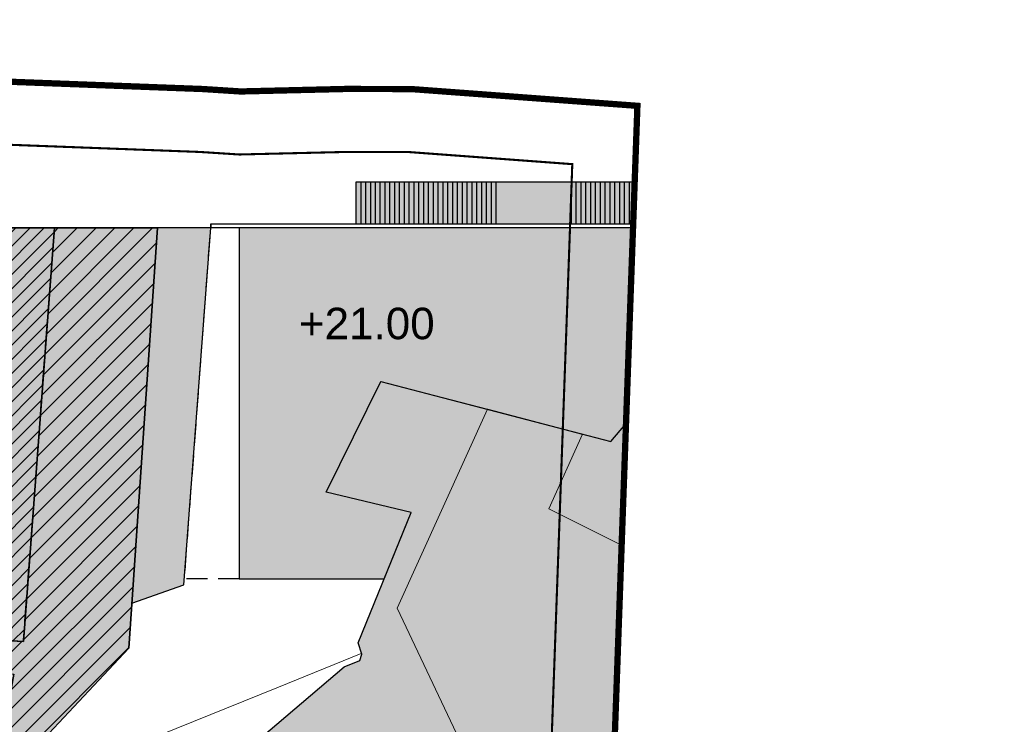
# Model space of a CAD drawing. Header units: millimetres. Extents: x -1402 to -179, y -280 to 6164.
# Tile 147 of 212: x -415 to -368, y 3432 to 3465. Entities that reach past the tile are written whole.
import ezdxf
from ezdxf.xclip import XClip

# ---------------------------------------------------------------- set-up
doc = ezdxf.new("R2010")
doc.units = ezdxf.units.MM
doc.header["$XCLIPFRAME"] = 0
for name, pattern in [('AJN-Limite', [1.25, 0.5, -0.25, 0, -0.25, 0, -0.25]), ('AJN-Projection', [0.375, 0.25, -0.125]), ('DASH', [0.35, 0.25, -0.1])]:
    doc.linetypes.add(name, pattern=pattern)
doc.layers.get('0').update_dxf_attribs({"linetype": 'CONTINUOUS'})
doc.layers.get('DEFPOINTS').update_dxf_attribs({"linetype": 'CONTINUOUS'})
for name, color, linetype, lineweight in [('AJN-2-SBT-C', 2, 'CONTINUOUS', 20), ('AJN-3-BRD-C', 150, 'CONTINUOUS', 30), ('AJN-4-SER-C', 70, 'CONTINUOUS', 30), ('AJN-7-500-A', 10, 'CONTINUOUS', 18), ('GEO-1-LIM-V', 10, 'AJN-Limite', 25)]:
    doc.layers.add(name, color=color, linetype=linetype, lineweight=lineweight)
for name, color, linetype, true_color in [('AJN-2-SBT-H', 7, 'CONTINUOUS', 0x6e6e6e), ('AJN-8-254-H-CLAIR', 7, 'CONTINUOUS', 0xededed), ('AJN-9-BLANC', 7, 'CONTINUOUS', 0xffffff), ('AJN-9-SRF-MARINHORIZON-NOT ACCESSIBLE', 7, 'CONTINUOUS', 0xcd6928)]:
    doc.layers.add(name, color=color, linetype=linetype, true_color=true_color)
for name, color, linetype in [('AJN-2-SBT-P', 251, 'AJN-Projection'), ('AJN-2-SBT-V', 51, 'CONTINUOUS'), ('AJN-3-BRD-V', 151, 'CONTINUOUS'), ('AJN-4-SER-V', 71, 'CONTINUOUS'), ('AJN-8-254-H', 254, 'CONTINUOUS'), ('Make2D$Visible$IntersectionsPlanDécoupe$AJN_3D$AJN_MOUNTAIN$M-Circulation$facade', 3, 'CONTINUOUS')]:
    doc.layers.add(name, color=color, linetype=linetype)
doc.styles.get("Standard").update_dxf_attribs({"font": 'rs.shx', "bigfont": 'hztxt.shx'})

# ---------------------------------------------------------------- blocks, each defined once
blk = doc.blocks.new('929-ESC NORD +21.00')
at = {"layer": 'AJN-9-BLANC'}
h = blk.add_hatch(color=256, dxfattribs=at)
h.dxf.hatch_style = 1
h.paths.add_polyline_path([(5.578021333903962, 16.91991475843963), (23.25141245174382, 16.91980066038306), (23.25141245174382, 16.71991373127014), (26.01969097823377, 16.71991373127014), (26.2496668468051, 16.39783896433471), (35.88666753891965, 23.39719320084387), (33.57236560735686, 26.63934202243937), (23.19095768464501, 19.09944660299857), (22.99985686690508, 18.91980285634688), (5.578021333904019, 18.91991475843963)])
h = blk.add_hatch(color=256, dxfattribs=at)
h.dxf.hatch_style = 1
h.paths.add_polyline_path([(26.84081898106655, 16.71991373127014), (24.26960057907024, 16.71991373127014), (22.49702616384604, 16.71991373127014), (3.991244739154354e-07, 16.71991373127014), (0, 0), (6.904307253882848, -0.0001247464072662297), (8.192536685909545, 3.163941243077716), (4.14910542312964, 4.141249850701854), (6.755209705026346, 9.404582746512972), (17.70086272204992, 6.554290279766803), (26.19811064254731, 16.24921319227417)])
at = {"layer": 'AJN-2-SBT-C', "flags": 128}
blk.add_lwpolyline([(28.81926972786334, 18.16891899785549), (26.19875981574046, 16.24967351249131), (17.70086272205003, 6.554290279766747), (16.36146397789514, 6.903162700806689)], dxfattribs=at)
at = {"layer": 'AJN-3-BRD-C'}
blk.add_lwpolyline([(-1.343528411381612, 16.91991475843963), (23.251349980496, 16.91991475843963), (23.251349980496, 16.71991373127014), (-1.343528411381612, 16.71991373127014)], close=True, dxfattribs=at)
at = {"layer": 'AJN-3-BRD-V', "linetype": 'AJN-Projection', "ltscale": 4, "flags": 128}
for points in [[(23.25134998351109, 16.91991475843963), (27.11224992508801, 16.91870810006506)], [(22.49702616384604, 16.71991373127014), (26.04217499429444, 16.71991373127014)], [(23.251349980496, 16.71991373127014), (26.83928790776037, 16.71879238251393)]]:
    blk.add_lwpolyline(points, dxfattribs=at)
at = {"layer": 'AJN-4-SER-C'}
blk.add_lwpolyline([(20.83769031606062, 18.91982142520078), (21.36567008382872, 18.91982142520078), (21.36567008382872, 16.91981686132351), (20.83769031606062, 16.91981686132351)], close=True, dxfattribs=at)
at = {"layer": 'AJN-4-SER-V'}
for points in [[(33.57236560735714, 26.63934202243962), (23.19095768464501, 19.09944660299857)], [(33.5723656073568, 26.63934202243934), (35.27952648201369, 24.24774845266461)], [(33.0896853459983, 23.83765290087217), (31.93741193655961, 25.45189425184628)], [(31.26376602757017, 24.96263308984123), (32.4162814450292, 23.34856750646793)], [(30.79983221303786, 24.62568337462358), (31.95234763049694, 23.01161779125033)], [(29.87196458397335, 23.95178394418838), (31.02448000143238, 22.3377183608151)], [(30.33589839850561, 24.28873365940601), (31.48841381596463, 22.6746680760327)], [(33.0899193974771, 23.83782288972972), (25.08734108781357, 18.02564365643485)], [(29.4080307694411, 23.61483422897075), (30.56054618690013, 22.00076864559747)], [(33.78804796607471, 21.87310869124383), (32.62583105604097, 23.50076094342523)], [(34.25177019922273, 22.20991897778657), (33.0899126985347, 23.83783227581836)], [(35.8866675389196, 23.39719320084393), (26.24961366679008, 16.39791344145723)], [(28.94409695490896, 23.27788451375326), (30.09661237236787, 21.66381893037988)], [(33.34461378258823, 21.55103400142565), (32.18239687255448, 23.178686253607)], [(28.01622932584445, 22.60398508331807), (29.16874474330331, 20.98991949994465)], [(28.4801631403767, 22.94093479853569), (29.63267855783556, 21.32686921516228)], [(32.45774541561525, 20.90688462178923), (31.2955285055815, 22.53453687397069)], [(32.90117959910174, 21.22895931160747), (31.73896268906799, 22.85661156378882)], [(27.55229551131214, 22.26703536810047), (28.704810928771, 20.65296978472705)], [(32.01431123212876, 20.58480993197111), (30.85209432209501, 22.21246218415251)], [(26.62442788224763, 21.59313593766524), (27.77694329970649, 19.97907035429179)], [(27.08836169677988, 21.93008565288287), (28.24087711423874, 20.31602006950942)], [(31.57087704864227, 20.26273524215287), (30.40866013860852, 21.89038749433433)], [(26.16049406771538, 21.25618622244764), (27.31300948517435, 19.64212063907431)], [(30.6840086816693, 19.61858586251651), (29.52179177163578, 21.24623811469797)], [(31.12744286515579, 19.94066055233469), (29.96522595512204, 21.56831280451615)], [(25.69656025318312, 20.91923650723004), (26.84907567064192, 19.30517092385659)], [(30.24057449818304, 19.29651117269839), (29.07835758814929, 20.92416342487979)], [(24.76869262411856, 20.24533707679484), (25.92120804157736, 18.63127149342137)], [(25.23262643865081, 20.58228679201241), (26.38514185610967, 18.96822120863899)], [(29.35370613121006, 18.65236179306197), (28.19148922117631, 20.28001404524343)], [(29.79714031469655, 18.97443648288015), (28.6349234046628, 20.60208873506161)], [(24.3047588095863, 19.90838736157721), (25.4572742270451, 18.29432177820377)], [(28.91027194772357, 18.33028710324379), (27.74805503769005, 19.95793935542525)], [(26.2496668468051, 16.39783896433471), (23.934825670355, 19.63970923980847)], [(28.02340358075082, 17.68613772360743), (26.86118667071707, 19.31378997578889)], [(28.46683776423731, 18.00821241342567), (27.30462085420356, 19.63586466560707)], [(5.578021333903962, 16.91904253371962), (5.578021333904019, 18.91991475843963)], [(5.578021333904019, 18.91991475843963), (20.83757578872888, 18.91991475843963)], [(5.80802133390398, 16.91904253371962), (5.808021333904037, 18.91991475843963)], [(6.038021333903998, 16.91904253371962), (6.038021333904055, 18.91991475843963)], [(6.268021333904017, 16.91904253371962), (6.268021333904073, 18.91991475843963)], [(6.498021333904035, 16.91904253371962), (6.498021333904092, 18.91991475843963)], [(6.728021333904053, 16.91904253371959), (6.72802133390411, 18.91991475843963)], [(6.958021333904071, 16.91904253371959), (6.958021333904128, 18.91991475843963)], [(7.188021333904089, 16.91904253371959), (7.188021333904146, 18.91991475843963)], [(7.418021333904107, 16.91904253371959), (7.418021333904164, 18.91991475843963)], [(7.648021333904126, 16.91904253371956), (7.648021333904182, 18.91991475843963)], [(7.878021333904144, 16.91904253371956), (7.878021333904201, 18.91991475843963)], [(8.108021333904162, 16.91904253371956), (8.108021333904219, 18.91991475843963)], [(8.33802133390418, 16.91904253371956), (8.338021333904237, 18.91991475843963)], [(8.568021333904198, 16.91904253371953), (8.568021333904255, 18.91991475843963)], [(8.798021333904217, 16.91904253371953), (8.798021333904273, 18.91991475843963)], [(9.028021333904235, 16.91904253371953), (9.028021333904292, 18.91991475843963)], [(9.258021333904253, 16.91904253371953), (9.25802133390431, 18.91991475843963)], [(9.488021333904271, 16.91991475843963), (9.488021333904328, 18.91991475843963)], [(9.71802133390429, 16.91991475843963), (9.718021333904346, 18.91991475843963)], [(9.948021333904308, 16.91991475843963), (9.948021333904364, 18.91991475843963)], [(10.17802133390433, 16.91991475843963), (10.17802133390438, 18.91991475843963)], [(10.40802133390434, 16.91904253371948), (10.4080213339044, 18.91991475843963)], [(10.63802133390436, 16.91904253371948), (10.63802133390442, 18.91991475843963)], [(10.86802133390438, 16.91904253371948), (10.86802133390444, 18.91991475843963)], [(11.0980213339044, 16.91904253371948), (11.09802133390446, 18.91991475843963)], [(11.32802133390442, 16.91991475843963), (11.32802133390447, 18.91991475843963)], [(11.55802133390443, 16.91991475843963), (11.55802133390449, 18.91991475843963)], [(11.78802133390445, 16.91991475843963), (11.78802133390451, 18.91991475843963)], [(12.01802133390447, 16.91991475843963), (12.01802133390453, 18.91991475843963)], [(12.24802133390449, 16.91904253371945), (12.24802133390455, 18.91991475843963)], [(15.82702616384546, 16.91904253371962), (15.82702616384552, 18.91991475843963)], [(16.05702616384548, 16.91904253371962), (16.05702616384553, 18.91991475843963)], [(16.2870261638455, 16.91904253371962), (16.28702616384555, 18.91991475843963)], [(16.51702616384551, 16.91904253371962), (16.51702616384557, 18.91991475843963)], [(16.74702616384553, 16.91904253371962), (16.74702616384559, 18.91991475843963)], [(16.97702616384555, 16.91904253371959), (16.97702616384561, 18.91991475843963)], [(17.20702616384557, 16.91904253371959), (17.20702616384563, 18.91991475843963)], [(17.43702616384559, 16.91904253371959), (17.43702616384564, 18.91991475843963)], [(17.66702616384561, 16.91904253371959), (17.66702616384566, 18.91991475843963)], [(17.89702616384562, 16.91904253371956), (17.89702616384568, 18.91991475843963)], [(18.12702616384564, 16.91904253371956), (18.1270261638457, 18.91991475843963)], [(18.35702616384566, 16.91904253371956), (18.35702616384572, 18.91991475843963)], [(18.58702616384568, 16.91904253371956), (18.58702616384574, 18.91991475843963)], [(18.8170261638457, 16.91904253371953), (18.81702616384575, 18.91991475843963)], [(19.04702616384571, 16.91904253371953), (19.04702616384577, 18.91991475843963)], [(19.27702616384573, 16.91904253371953), (19.27702616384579, 18.91991475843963)], [(19.50702616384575, 16.91904253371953), (19.50702616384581, 18.91991475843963)], [(19.73702616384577, 16.91991475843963), (19.73702616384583, 18.91991475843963)], [(19.96702616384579, 16.91991475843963), (19.96702616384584, 18.91991475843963)], [(20.19702616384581, 16.91991475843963), (20.19702616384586, 18.91991475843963)], [(20.42702616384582, 16.91991475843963), (20.42702616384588, 18.91991475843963)], [(20.65702616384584, 16.91904253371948), (20.6570261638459, 18.91991475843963)], [(21.67994131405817, 18.91981419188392), (21.36567012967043, 18.91981689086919)], [(21.9942124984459, 18.91981149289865), (21.67994131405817, 18.91981419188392)], [(21.67994126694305, 16.91981416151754), (21.67994131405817, 18.91981419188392)], [(21.99421245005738, 16.91981146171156), (21.9942124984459, 18.91981149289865)], [(22.30848368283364, 18.91980879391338), (21.9942124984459, 18.91981149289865)], [(22.30848363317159, 16.91980876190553), (22.30848368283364, 18.91980879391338)], [(22.62275486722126, 18.91980609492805), (22.30848368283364, 18.91980879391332)], [(22.62275481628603, 16.91980606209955), (22.62275486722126, 18.91980609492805)], [(22.93702605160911, 18.91980339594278), (22.62275486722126, 18.91980609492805)], [(22.93702599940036, 16.91980336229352), (22.93702605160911, 18.91980339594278)], [(23.25140283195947, 18.91980069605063), (22.93702605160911, 18.91980339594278)], [(22.99985686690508, 18.91980285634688), (23.19095768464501, 19.09944660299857)], [(23.251349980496, 16.91980066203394), (23.25140283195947, 18.91980069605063)], [(23.25140283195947, 18.91980069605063), (25.08734108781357, 18.02564365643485)], [(27.57996939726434, 17.36406303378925), (26.41775248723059, 18.99171528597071)], [(26.69310103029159, 16.71991365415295), (25.53088412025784, 18.34756590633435)], [(27.13653521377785, 17.04198834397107), (25.97431830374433, 18.66964059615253)]]:
    blk.add_lwpolyline(points, dxfattribs=at)
at = {"layer": 'AJN-4-SER-V', "linetype": 'AJN-Projection', "ltscale": 4}
blk.add_lwpolyline([(35.27952648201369, 24.24774845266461), (35.8866675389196, 23.3971932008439)], dxfattribs=at)
at = {"layer": 'AJN-4-SER-V', "linetype": 'AJN-Projection', "ltscale": 4, "flags": 128}
blk.add_lwpolyline([(0, 0), (-2.602171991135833, 6.021940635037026e-08), (-1.34970637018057, 16.71991475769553)], dxfattribs=at)
at = {"layer": 'AJN-4-SER-V', "flags": 128}
blk.add_lwpolyline([(26.84081898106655, 16.71991373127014), (24.26960057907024, 16.71991373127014), (22.49702616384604, 16.71991373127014), (3.991244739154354e-07, 16.71991373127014), (0, 0), (6.904307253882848, -0.0001247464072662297), (8.192536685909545, 3.163941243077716), (4.14910542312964, 4.141249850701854), (6.755209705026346, 9.404582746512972), (17.70086272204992, 6.554290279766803), (26.19811064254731, 16.24921319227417), (26.24827846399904, 16.39975183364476)], dxfattribs=at)
at = {"layer": 'Make2D$Visible$IntersectionsPlanDécoupe$AJN_3D$AJN_MOUNTAIN$M-Circulation$facade'}
blk.add_lwpolyline([(-1.343528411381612, 16.91991475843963), (-1.343528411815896, 16.71991413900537)], dxfattribs=at)
blk = doc.blocks.new('VILLAGE 21.00')
at = {"layer": 'AJN-2-SBT-H'}
h = blk.add_hatch(color=256, dxfattribs=at)
h.dxf.hatch_style = 1
h.paths.add_polyline_path([(-384.8648532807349, 114.1704812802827), (-388.4648532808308, 114.1704812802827), (-388.4648532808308, 116.370481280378), (-384.8648532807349, 116.370481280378), (-384.8648532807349, 114.4704812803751)], flags=16)
h.paths.add_polyline_path([(-385.1648532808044, 114.4704812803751), (-386.5648532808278, 114.4704812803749), (-386.5648532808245, 116.0704812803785), (-385.1648532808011, 116.0704812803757)], flags=0)
h.paths.add_polyline_path([(-386.7648532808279, 114.4704812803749), (-388.1648532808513, 114.4704812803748), (-388.1648532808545, 116.0704812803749), (-386.7648532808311, 116.0704812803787)], flags=0)
h.paths.add_polyline_path([(-390.1527117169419, 115.0858107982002), (-392.5806587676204, 114.1339017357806), (-395.0197616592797, 118.9826659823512), (-397.3442480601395, 121.8728793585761), (-398.1110281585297, 128.2095993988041), (-396.1340544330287, 130.4253755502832), (-390.0414245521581, 120.0081440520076)], flags=16)
h.paths.add_polyline_path([(-371.5370312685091, 88.4500274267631), (-360.0108731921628, 88.4500274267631), (-360.4876457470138, 83.54476469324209), (-366.9156072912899, 83.54476469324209)])
h.paths.add_polyline_path([(-348.3375064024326, 112.7901658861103), (-348.4015481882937, 114.0450112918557), (-349.2005083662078, 114.0042358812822), (-349.1291659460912, 112.606340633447), (-356.3601029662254, 110.9272996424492), (-356.6416617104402, 112.1398570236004), (-357.4209292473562, 111.9589092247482), (-357.1393705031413, 110.7463518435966), (-359.644835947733, 110.1645767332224), (-365.7133929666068, 138.6150214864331), (-363.6657719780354, 139.2582968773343), (-361.9438350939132, 132.9064332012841), (-361.1717043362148, 133.1157513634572), (-362.893805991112, 139.4682228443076), (-355.9446291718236, 141.3520863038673), (-355.7030340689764, 140.4608926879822), (-354.1973954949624, 140.9030445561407), (-354.2072450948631, 140.9365849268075), (-361.9684231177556, 163.3387313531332), (-365.8744952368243, 164.6835442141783), (-368.6123521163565, 161.9480437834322), (-370.4179073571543, 160.6677678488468), (-365.2723782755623, 154.4489022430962), (-363.5338377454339, 148.3942077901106), (-362.7798175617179, 148.6107165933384), (-363.9620976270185, 152.7449897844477), (-360.5010736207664, 153.7356021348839), (-357.103660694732, 141.8667577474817), (-360.5788942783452, 140.9246510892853), (-362.4486623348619, 147.4573150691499), (-363.2026532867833, 147.2408146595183), (-361.3305268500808, 140.7208898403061), (-363.8752549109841, 140.0310354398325), (-366.5975683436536, 139.1758003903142), (-367.4329147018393, 139.1758003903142), (-367.4329147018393, 138.1758003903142), (-366.8958756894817, 138.1758003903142), (-359.2831071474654, 95.93763052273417), (-359.816480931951, 90.4500274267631), (-373.6849059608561, 90.4500274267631), (-378.4875171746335, 97.72549697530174), (-383.7134599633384, 104.9246683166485), (-383.8554844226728, 108.6413769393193), (-384.7518128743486, 116.9964901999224), (-387.4648532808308, 118.856119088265), (-388.7908625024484, 119.7650200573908), (-397.0975786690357, 137.3442970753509), (-392.7998567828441, 146.8167263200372), (-397.8847630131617, 148.1411889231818), (-400.4843965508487, 142.8737765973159), (-396.4402312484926, 141.8979553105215), (-398.9651271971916, 135.6964688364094), (-398.791739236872, 135.1589444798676), (-398.8755601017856, 134.8468334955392), (-399.6258696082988, 134.545493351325), (-405.1862799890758, 129.821392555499), (-405.1112688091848, 129.0862723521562), (-407.8116964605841, 123.173953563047), (-409.8254920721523, 124.2447076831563), (-411.068379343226, 121.9071766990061), (-410.3620212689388, 121.5315994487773), (-409.4947112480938, 123.1627723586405), (-401.5481829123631, 118.937528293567), (-403.379122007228, 115.4940326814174), (-402.6727639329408, 115.1184554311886), (-402.3216659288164, 115.7787747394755), (-396.486722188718, 112.676280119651), (-381.3627619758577, 97.42094566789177), (-367.3473782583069, 82.54476469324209), (-354.9196171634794, 82.54476469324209), (-354.9196171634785, 87.64530889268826), (-351.890074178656, 87.64530889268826), (-351.864602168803, 87.14595813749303), (-351.0656409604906, 87.18671335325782), (-351.4376104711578, 94.47876675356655), (-344.8132136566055, 94.81667893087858), (-344.7024696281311, 92.64566397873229), (-343.9035084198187, 92.68641919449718), (-344.0550076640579, 95.65639535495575), (-347.4542248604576, 95.48300041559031)])
h = blk.add_hatch(color=256, dxfattribs=at)
h.dxf.hatch_style = 1
h.paths.add_polyline_path([(-371.3075611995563, 151.4570758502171), (-375.813498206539, 156.9029330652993), (-378.4340081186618, 154.9836875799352), (-386.9319052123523, 145.2883043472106), (-388.2713039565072, 145.6371767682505), (-389.8860257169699, 142.0782360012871), (-382.5345120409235, 138.4062278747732)])
h.paths.add_polyline_path([(-379.9271979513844, 147.7239048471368), (-377.1979966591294, 145.37626055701), (-382.8200909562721, 138.8411052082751), (-385.5492950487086, 141.1887519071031)], flags=16)
h.paths.add_polyline_path([(-377.9064947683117, 150.0740455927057), (-376.4716351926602, 151.7415993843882), (-373.742337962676, 149.3938479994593), (-375.1770951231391, 147.7261039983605)], flags=16)
at = {"layer": 'AJN-8-254-H-CLAIR'}
h = blk.add_hatch(color=256, dxfattribs=at)
h.dxf.hatch_style = 1
h.paths.add_polyline_path([(-363.2026532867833, 147.2408146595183), (-362.4486331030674, 147.4573234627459), (-362.1602434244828, 147.5398652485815), (-362.1327264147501, 147.443725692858), (-360.4983453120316, 147.911517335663), (-360.4157955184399, 147.6230964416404), (-362.0502849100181, 147.15528504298), (-361.9402139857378, 146.7707276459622), (-360.3715257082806, 141.2916951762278), (-357.4759157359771, 142.0766707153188), (-359.1659183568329, 147.9808393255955), (-359.2621196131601, 147.9533027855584), (-359.3446706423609, 148.2417214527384), (-359.2484749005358, 148.2692576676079), (-360.1841111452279, 151.5379828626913), (-360.2802576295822, 151.5104638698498), (-360.3628086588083, 151.7988825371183), (-360.2666691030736, 151.8263995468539), (-360.7069412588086, 153.3646324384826), (-362.0528950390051, 152.9793943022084), (-361.6126228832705, 151.4411614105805), (-361.5164833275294, 151.468678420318), (-361.4339322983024, 151.1802597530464), (-361.8184905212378, 151.0701917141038), (-361.9010415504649, 151.3586103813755), (-361.804901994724, 151.3861273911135), (-362.2451741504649, 152.9243602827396), (-363.5911279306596, 152.539122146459), (-363.1508557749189, 151.0008892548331), (-363.0547162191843, 151.0284062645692), (-362.9721651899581, 150.7399875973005), (-363.0683047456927, 150.7124705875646), (-362.4904475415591, 148.6935399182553), (-362.7788662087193, 148.6109888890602), (-363.5338377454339, 148.3942077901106), (-365.2723782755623, 154.4489022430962), (-370.4179073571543, 160.6677678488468), (-375.8134982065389, 156.9029330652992), (-371.3075611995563, 151.4570758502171), (-382.5345120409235, 138.4062278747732), (-389.8860257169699, 142.0782360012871), (-388.2713039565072, 145.6371767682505), (-392.7998567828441, 146.8167263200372), (-397.0975786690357, 137.3442970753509), (-388.7908625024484, 119.7650200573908), (-387.4648532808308, 118.8561190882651), (-384.7518128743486, 116.9964901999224), (-383.8554844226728, 108.6413769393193), (-383.7134599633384, 104.9246683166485), (-378.4875171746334, 97.7254969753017), (-373.6849059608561, 90.45002742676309), (-368.1225226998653, 90.45002742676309), (-368.1225226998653, 92.65002742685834), (-364.5225226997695, 92.65002742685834), (-364.5225226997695, 90.75002742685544), (-364.5225226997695, 90.45002742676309), (-359.816480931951, 90.4500274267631), (-359.2831071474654, 95.93763052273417), (-366.8958756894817, 138.1758003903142), (-367.4329147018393, 138.1758003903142), (-367.4329147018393, 132.7477605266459), (-367.3651790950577, 132.6522290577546), (-367.2986587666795, 132.5515475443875), (-367.2189336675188, 132.4187564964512), (-367.1440336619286, 132.2814705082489), (-367.0651564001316, 132.1226617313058), (-367.0437907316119, 132.0597451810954), (-367.0269277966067, 132.0241959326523), (-366.9828051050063, 131.9254439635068), (-366.9412313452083, 131.8268057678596), (-366.8787755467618, 131.6699504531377), (-366.7974513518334, 131.4361594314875), (-366.7370478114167, 131.2440182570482), (-366.677654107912, 131.0364876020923), (-366.6780964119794, 131.0364876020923), (-366.6202894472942, 130.8164876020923), (-366.6216452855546, 130.8164876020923), (-366.5519570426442, 130.5215578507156), (-366.4815106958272, 130.1932657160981), (-366.3718750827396, 129.6305950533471), (-366.2905559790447, 129.1501003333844), (-366.2198943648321, 128.6706162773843), (-366.1580321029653, 128.1856549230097), (-366.0729067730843, 127.376369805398), (-366.0684904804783, 127.3236318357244), (-364.9648797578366, 115.3957218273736), (-364.9797600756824, 114.7689371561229), (-365.0937834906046, 114.1607710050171), (-365.2253298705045, 113.557623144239), (-365.3079395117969, 113.2164876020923), (-365.3089044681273, 113.2164876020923), (-365.3657070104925, 112.9990536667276), (-365.4256983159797, 112.7867239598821), (-365.490595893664, 112.5736403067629), (-365.5611501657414, 112.3596076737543), (-365.6379950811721, 112.1450645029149), (-365.7246909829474, 111.9235113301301), (-365.8176938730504, 111.7069884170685), (-365.8701797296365, 111.5931993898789), (-365.9231772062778, 111.4837206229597), (-365.9785784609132, 111.3747241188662), (-366.0364779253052, 111.266279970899), (-366.0969674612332, 111.1584631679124), (-366.1601356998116, 111.0513535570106), (-366.2260673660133, 110.9450356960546), (-366.2948426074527, 110.8395985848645), (-366.3665363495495, 110.7351352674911), (-366.4412177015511, 110.631742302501), (-366.5189494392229, 110.5295191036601), (-366.5993333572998, 110.4291344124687), (-366.6639999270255, 110.3522429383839), (-366.7293762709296, 110.2780157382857), (-366.795820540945, 110.2059609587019), (-366.8632752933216, 110.1360717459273), (-366.9316784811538, 110.0683375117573), (-367.0350647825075, 109.9704594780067), (-367.1766671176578, 109.8477701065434), (-367.3208004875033, 109.7332571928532), (-367.466890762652, 109.6265768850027), (-367.6143925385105, 109.5272960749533), (-367.7302306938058, 109.4551852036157), (-367.8753752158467, 109.3697308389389), (-368.0245144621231, 109.2879098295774), (-368.1735905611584, 109.2112975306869), (-368.3262141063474, 109.1373839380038), (-368.6114144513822, 109.0432485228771), (-369.0402446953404, 108.9395965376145), (-369.7076949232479, 108.8812925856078), (-371.6092786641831, 108.781357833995), (-372.5656377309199, 108.7561981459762), (-373.9516163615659, 108.7378330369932), (-375.3375949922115, 108.7561981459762), (-376.2939540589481, 108.781357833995), (-378.1955377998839, 108.8812925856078), (-378.8629880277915, 108.9395965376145), (-379.2918182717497, 109.0432485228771), (-379.5770186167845, 109.1373839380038), (-379.7296421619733, 109.2112975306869), (-379.878718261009, 109.2879098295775), (-380.0278575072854, 109.3697308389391), (-380.1730020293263, 109.4551852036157), (-380.2888401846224, 109.5272960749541), (-380.4363419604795, 109.6265768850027), (-380.5824322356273, 109.7332571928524), (-380.7265656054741, 109.8477701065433), (-380.868167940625, 109.9704594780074), (-380.9715542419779, 110.0683375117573), (-381.0399574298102, 110.1360717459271), (-381.1074121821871, 110.2059609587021), (-381.1738564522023, 110.2780157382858), (-381.2392327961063, 110.3522429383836), (-381.3038993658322, 110.4291344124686), (-381.384283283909, 110.5295191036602), (-381.4620150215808, 110.631742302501), (-381.5366963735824, 110.735135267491), (-381.6083901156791, 110.8395985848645), (-381.6771653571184, 110.9450356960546), (-381.7430970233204, 111.0513535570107), (-381.8062652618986, 111.1584631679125), (-381.8667547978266, 111.2662799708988), (-381.9246542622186, 111.3747241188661), (-381.9800555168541, 111.4837206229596), (-382.0330529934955, 111.5931993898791), (-382.1244063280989, 111.7912528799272), (-382.1231632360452, 111.7945829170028), (-382.1785417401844, 111.9235113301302), (-382.2652376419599, 112.1450645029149), (-382.3420825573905, 112.3596076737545), (-382.4126368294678, 112.5736403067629), (-382.4775344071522, 112.7867239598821), (-382.5375257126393, 112.9990536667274), (-382.607540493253, 113.2670626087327), (-382.6779028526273, 113.557623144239), (-382.8094492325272, 114.160771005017), (-382.9234726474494, 114.7689371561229), (-382.9383529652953, 115.3957218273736), (-381.8347422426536, 127.3236318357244), (-381.8303259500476, 127.376369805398), (-381.7452006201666, 128.1856549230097), (-381.6833383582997, 128.6706162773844), (-381.6126767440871, 129.1501003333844), (-381.5313576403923, 129.630595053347), (-381.4217220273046, 130.193265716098), (-381.3512756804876, 130.5215578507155), (-381.2694849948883, 130.8677067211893), (-381.2201767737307, 131.0553624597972), (-381.1661849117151, 131.2440182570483), (-381.1057813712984, 131.4361594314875), (-381.0395635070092, 131.6265227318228), (-381.0011863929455, 131.7283941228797), (-380.9620013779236, 131.8268057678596), (-380.9204276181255, 131.9254439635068), (-380.8563398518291, 132.068880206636), (-380.8380763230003, 132.1226617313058), (-380.7591990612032, 132.281470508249), (-380.684299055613, 132.4187564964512), (-380.6045739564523, 132.5515475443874), (-380.5380536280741, 132.6522290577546), (-380.4703180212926, 132.7477605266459), (-380.4703180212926, 131.5906645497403), (-381.302451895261, 117.9640553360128), (-373.9516163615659, 117.9640553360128), (-366.6007808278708, 117.9640553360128), (-367.4329147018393, 131.5906645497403), (-367.4329147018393, 132.7477605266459), (-367.4329147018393, 138.1758003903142), (-367.4329147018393, 139.1758003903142), (-366.5975683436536, 139.1758003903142), (-361.3205986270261, 140.6863135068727)])
h.paths.add_polyline_path([(-369.8329147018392, 138.1758003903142), (-369.8329147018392, 134.3463375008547), (-369.8329147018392, 131.5906645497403), (-369.8329147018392, 127.7699827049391), (-373.9516163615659, 127.7699827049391), (-378.0703180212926, 127.7699827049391), (-378.0703180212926, 131.5906645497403), (-378.0703180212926, 134.3463375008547), (-378.0703180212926, 138.1758003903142)], flags=16)
h.paths.add_polyline_path([(-369.8329147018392, 126.6699827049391), (-369.8329147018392, 121.9307340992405), (-373.9516163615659, 121.9307340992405), (-378.0703180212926, 121.9307340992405), (-378.0703180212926, 126.6699827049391), (-373.9516163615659, 126.6699827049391)], flags=16)
h.paths.add_polyline_path([(-383.615943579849, 123.8322438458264), (-385.0660589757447, 123.8322978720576), (-385.0660589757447, 125.5146949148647), (-383.615943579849, 125.5146408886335)], flags=16)
h.paths.add_polyline_path([(-365.4519542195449, 105.0538531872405), (-363.9392437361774, 103.9967519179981), (-362.3654408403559, 102.8969584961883), (-361.0835792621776, 102.0011773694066), (-361.2823947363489, 95.28106638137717), (-361.3132696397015, 94.22750896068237), (-362.2968728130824, 94.0934638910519), (-366.8666859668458, 93.57658316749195), (-367.6042449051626, 93.19094910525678), (-369.8233227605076, 93.6300788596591), (-371.4609788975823, 95.72053184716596), (-371.9318311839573, 98.02269888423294), (-371.2335855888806, 99.12255334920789), (-369.3763274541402, 102.0480478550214), (-368.7498073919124, 103.0349225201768)], flags=16)
at = {"layer": 'AJN-2-SBT-C', "flags": 128}
blk.add_lwpolyline([(-371.3075611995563, 151.4570758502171), (-375.813498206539, 156.9029330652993), (-378.4340081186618, 154.9836875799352), (-386.9319052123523, 145.2883043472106), (-388.2713039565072, 145.6371767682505), (-389.8860257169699, 142.0782360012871), (-382.5345120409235, 138.4062278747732)], close=True, dxfattribs=at)
for points in [[(-392.7998567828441, 146.8167263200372), (-397.8847630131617, 148.1411889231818), (-400.4843965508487, 142.8737765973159), (-396.4402312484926, 141.8979553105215), (-398.9651271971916, 135.6964688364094), (-398.791739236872, 135.1589444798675), (-398.8755601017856, 134.8468334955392), (-399.6258696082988, 134.5454933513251), (-405.1862799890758, 129.821392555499), (-405.1112688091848, 129.0862723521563), (-407.8116964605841, 123.173953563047)], [(-361.3305268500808, 140.7208898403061), (-363.875254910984, 140.0310354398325), (-366.5975683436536, 139.1758003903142), (-367.4329147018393, 139.1758003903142), (-367.4329147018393, 138.1758003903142), (-366.8958756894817, 138.1758003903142), (-359.2831071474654, 95.93763052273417), (-359.816480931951, 90.4500274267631), (-373.6849059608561, 90.45002742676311), (-378.4875171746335, 97.72549697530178), (-383.7134599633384, 104.9246683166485), (-383.8554844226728, 108.6413769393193), (-384.7518128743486, 116.9964901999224), (-387.4648532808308, 118.8561190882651), (-388.7908625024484, 119.7650200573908), (-397.0975786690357, 137.3442970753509), (-392.7998567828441, 146.8167263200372)], [(-386.9319052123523, 145.2883043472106), (-388.2713039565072, 145.6371767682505)], [(-398.8124844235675, 135.1771992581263), (-402.747625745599, 133.5881753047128), (-408.447535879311, 131.2865314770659), (-408.8824206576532, 130.9163256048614), (-408.2620642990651, 124.7107136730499), (-408.4764237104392, 124.2413949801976), (-408.3278457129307, 123.3868587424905), (-408.8146219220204, 123.0514044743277), (-410.7495277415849, 118.0557156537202), (-416.0146071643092, 111.9095797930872)]]:
    blk.add_lwpolyline(points, dxfattribs=at)
at = {"layer": 'AJN-8-254-H-CLAIR', "flags": 128}
blk.add_lwpolyline([(-392.7998567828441, 146.8167263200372), (-388.2713039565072, 145.6371767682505)], dxfattribs=at)
at = {"layer": 'DEFPOINTS', "color": 6, "flags": 128}
blk.add_lwpolyline([(-395.482928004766, 104.9436884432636), (-405.3019483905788, 110.1721918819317), (-405.4426461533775, 109.9090646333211), (-414.8018906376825, 114.885463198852), (-409.8254920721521, 124.2447076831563), (-407.8116964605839, 123.173953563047), (-405.1112688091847, 129.0862723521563), (-405.1862799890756, 129.821392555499), (-399.6258696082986, 134.5454933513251), (-398.8755601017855, 134.8468334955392), (-398.7917392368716, 135.1589444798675), (-398.9651271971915, 135.6964688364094), (-396.4402312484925, 141.8979553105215), (-400.4843965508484, 142.8737765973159), (-397.8847630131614, 148.1411889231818), (-386.931905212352, 145.2883043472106), (-378.4340081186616, 154.9836875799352), (-375.8134982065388, 156.9029330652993), (-370.4179073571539, 160.6677678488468), (-368.6123521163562, 161.9480437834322), (-365.8744952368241, 164.6835442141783)], dxfattribs=at)
blk.add_blockref('929-ESC NORD +21.00', (-404.6327679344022, 138.7340140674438))
at = {"layer": 'AJN-7-500-A', "insert": (-398.5490671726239, 150.8927728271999), "char_height": 1.5, "attachment_point": 5, "rotation": 359.9999999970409}
blk.add_mtext_dynamic_manual_height_columns('{\\fSwis721 BT|b0|i0|c0|p34;+21.00}', width=16.06814779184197, gutter_width=7.5, heights=[0], dxfattribs=at)

msp = doc.modelspace()

# ---------------------------------------------------------------- hatches: boundary and pattern name
at = {"layer": 'AJN-8-254-H'}
h = msp.add_hatch(color=255, dxfattribs=at)
h.dxf.hatch_style = 1
h.paths.add_polyline_path([(-408.5178475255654, 3455.453928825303), (-521.227697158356, 3455.453928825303), (-521.1292698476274, 3432.398320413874, -0.03387884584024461), (-486.0024588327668, 3436.019506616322, -0.01376871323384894), (-476.3099813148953, 3436.178616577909, -0.01789853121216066), (-415.3589469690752, 3434.192081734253), (-415.5753935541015, 3432.953928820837), (-418.3623244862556, 3429.521103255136), (-416.5599689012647, 3428.318269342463), (-409.8827008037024, 3435.44028299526)])
h.paths.add_polyline_path([(-405.9762963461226, 3455.453928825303), (-408.5178475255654, 3455.453928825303), (-409.7361634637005, 3437.589046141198), (-407.2560242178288, 3438.453928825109)])
h.paths.add_polyline_path([(-495.1809486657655, 3435.375169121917, -0.01306864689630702), (-486.0024588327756, 3436.019506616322, 0.03387884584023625), (-521.1292698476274, 3432.398320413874), (-521.1250637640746, 3431.413087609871, -0.03028183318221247)], flags=17)
at = {"layer": 'AJN-9-SRF-MARINHORIZON-NOT ACCESSIBLE'}
h = msp.add_hatch(dxfattribs=at)
h.set_pattern_fill('ANSI31', color=256, scale=0.2)
h.set_pattern_definition([(45, (0, 0), (-0.4490128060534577, 0.4490128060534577), [])])
h.paths.add_polyline_path([(-511.6860320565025, 3433.846267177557), (-514.2605253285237, 3441.892158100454), (-514.7928945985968, 3455.453928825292), (-521.227697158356, 3455.453928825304), (-521.1292698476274, 3432.398320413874, -0.009155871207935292)])
h.paths.add_polyline_path([(-408.5178475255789, 3455.453928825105), (-413.4260657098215, 3455.453928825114), (-414.9014754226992, 3435.75386059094), (-420.2276971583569, 3436.068702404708), (-420.2276971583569, 3434.511494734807, -0.001431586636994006), (-415.3589469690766, 3434.192081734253), (-415.5753935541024, 3432.953928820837), (-418.3623244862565, 3429.521103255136), (-416.5599689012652, 3428.318269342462), (-409.8827008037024, 3435.44028299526)])
h = msp.add_hatch(dxfattribs=at)
h.set_pattern_fill('ANSI31', color=256, scale=0.15)
h.set_pattern_definition([(45, (0, 0), (-0.3367596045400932, 0.3367596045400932), [])])
h.paths.add_polyline_path([(-413.4260657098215, 3455.453928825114), (-420.2276971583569, 3455.453928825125), (-420.2276971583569, 3436.068702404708), (-414.9014754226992, 3435.75386059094)])
h.paths.add_polyline_path([(-510.2276971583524, 3455.453928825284), (-514.7928945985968, 3455.453928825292), (-514.2605253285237, 3441.892158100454), (-511.6860320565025, 3433.846267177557, -0.001409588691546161), (-510.2276971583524, 3434.038433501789)])

# ---------------------------------------------------------------- linework, layer by layer
at = {"layer": 'AJN-2-SBT-P', "ltscale": 5, "flags": 128}
msp.add_lwpolyline([(-413.4260657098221, 3455.453928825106), (-514.7928945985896, 3455.453928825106), (-514.2605253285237, 3441.892158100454), (-511.2159555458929, 3432.377168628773), (-502.6984600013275, 3434.651031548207, -0.05322983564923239), (-497.71627330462, 3436.209875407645, -0.07708140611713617), (-496.2194430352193, 3436.312761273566, -0.04099566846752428), (-494.4112533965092, 3435.975308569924, 0.04982050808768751), (-490.7755853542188, 3435.362859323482, 0.0174683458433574), (-487.1742643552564, 3435.246146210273, -0.001873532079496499), (-476.3008232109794, 3435.41278794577, -0.007116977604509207), (-452.04559262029, 3435.348356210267, -0.05327310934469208), (-443.942334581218, 3436.275546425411, -0.07930070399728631), (-442.3271763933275, 3436.030134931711, 0.04435085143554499), (-438.7031553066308, 3435.218150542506), (-425.5746705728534, 3436.384770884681), (-414.9014754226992, 3435.75386059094)], format="xyb", close=True, dxfattribs=at)
at = {"layer": 'AJN-2-SBT-V', "flags": 128}
msp.add_lwpolyline([(-409.7361634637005, 3437.589046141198), (-407.2560242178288, 3438.453928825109), (-405.9762963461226, 3455.453928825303), (-521.2276971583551, 3455.453928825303), (-521.1250637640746, 3431.413087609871, -0.03028183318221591), (-495.1809486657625, 3435.375169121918, -0.02684219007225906), (-476.3099813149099, 3436.178616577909, -0.01478146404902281), (-465.8823994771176, 3435.769710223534, -0.06796048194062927), (-452.8976855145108, 3433.040935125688, -0.006049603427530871), (-442.6418941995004, 3429.525267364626, 0.005496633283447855), (-433.4256397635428, 3426.450270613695, 0.04969791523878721), (-416.394066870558, 3422.828514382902), (-415.9123971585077, 3424.776022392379), (-415.6014101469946, 3426.657268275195), (-416.5599689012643, 3428.318269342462), (-418.3623244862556, 3429.521103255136), (-415.5753935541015, 3432.953928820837), (-415.3589469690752, 3434.192081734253)], format="xyb", dxfattribs=at)
msp.add_lwpolyline([(-452.8976855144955, 3433.040935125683, 0.06796048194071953), (-465.8823994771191, 3435.769710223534, 0.01478146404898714), (-476.3099813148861, 3436.178616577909, 0.01376871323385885), (-486.0024588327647, 3436.019506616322, 0.0338788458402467), (-521.1292698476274, 3432.398320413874), (-521.227697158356, 3455.453928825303), (-408.5178475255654, 3455.453928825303), (-409.8827008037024, 3435.44028299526), (-416.5599689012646, 3428.318269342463), (-415.6014101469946, 3426.657268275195), (-415.9123971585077, 3424.776022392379), (-416.394066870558, 3422.828514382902, -0.04969791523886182), (-433.4256397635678, 3426.450270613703, -0.005496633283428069), (-442.641894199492, 3429.525267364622, 0.006049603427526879)], format="xyb", close=True, dxfattribs=at)
at = {"layer": 'AJN-9-SRF-MARINHORIZON-NOT ACCESSIBLE', "flags": 128}
msp.add_lwpolyline([(-408.5178475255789, 3455.453928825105), (-413.4260657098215, 3455.453928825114), (-414.9014754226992, 3435.75386059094), (-420.2276971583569, 3436.068702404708), (-420.2276971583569, 3434.511494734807, -0.001431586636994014), (-415.3589469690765, 3434.192081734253), (-415.5753935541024, 3432.953928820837), (-418.3623244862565, 3429.521103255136), (-416.5599689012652, 3428.318269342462), (-409.8827008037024, 3435.44028299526)], format="xyb", close=True, dxfattribs=at)
msp.add_lwpolyline([(-413.4260657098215, 3455.453928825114), (-420.2276971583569, 3455.453928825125), (-420.2276971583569, 3436.068702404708), (-414.9014754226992, 3435.75386059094)], close=True, dxfattribs=at)
at = {"layer": 'GEO-1-LIM-V', "linetype": 'Continuous', "ltscale": 25, "const_width": 0.3}
msp.add_lwpolyline([(-430.2313892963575, 3357.695068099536), (-388.6950892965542, 3376.746768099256), (-385.6608532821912, 3461.270815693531), (-396.4487420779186, 3462.07024013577), (-399.5822066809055, 3462.073724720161), (-404.5592230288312, 3461.954802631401), (-406.3471408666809, 3462.070132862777), (-410.2354652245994, 3462.217004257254), (-414.1244942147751, 3462.363902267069), (-417.856513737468, 3462.504869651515)], dxfattribs=at)
at = {"layer": 'GEO-1-LIM-V', "linetype": 'DASH', "ltscale": 5, "const_width": 0.1}
msp.add_lwpolyline([(-431.1729879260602, 3360.563702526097), (-391.6268120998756, 3378.702580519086), (-388.7625236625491, 3458.492435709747), (-396.5614114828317, 3459.070363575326), (-399.5480382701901, 3459.073684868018), (-404.6200677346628, 3458.952492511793), (-406.5003436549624, 3459.07378033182), (-410.348701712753, 3459.219142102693), (-414.237730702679, 3459.366040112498), (-417.9697502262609, 3459.507007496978)], dxfattribs=at)

# ---------------------------------------------------------------- block references
ref = msp.add_blockref('VILLAGE 21.00', (0, 3300))
XClip(ref).set_block_clipping_path([(-385.6608532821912, 161.27081569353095), (-396.4487420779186, 162.07024013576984), (-399.5822066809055, 162.07372472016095), (-404.5592230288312, 161.95480263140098), (-406.3471408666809, 162.07013286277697), (-410.2354652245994, 162.21700425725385), (-414.1244942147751, 162.36390226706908), (-417.856513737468, 162.50486965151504), (-419.8186386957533, 162.57898384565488), (-424.2029751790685, 162.69634806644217), (-430.7329854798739, 162.80379066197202), (-432.9726340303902, 162.84820064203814), (-438.6557261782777, 163.08382480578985), (-446.3492318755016, 163.40280183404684), (-450.9945320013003, 163.59713874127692), (-452.8935315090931, 163.62179624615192), (-458.6050533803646, 163.6971216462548), (-466.3263016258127, 163.79895196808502), (-475.0682232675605, 163.87485285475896), (-480.8446134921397, 163.89761706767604), (-486.7104473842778, 163.92073376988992), (-493.2538970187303, 163.85832379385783), (-503.2741676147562, 163.65694848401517), (-508.6718693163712, 163.5484719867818), (-514.4674861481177, 163.43199867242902), (-519.3978180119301, 163.3235647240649), (-522.8727993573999, 163.2403812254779), (-528.0328505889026, 163.1320024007), (-532.6230184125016, 163.05513076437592), (-538.4653241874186, 163.14386064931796), (-544.78735829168, 162.4714673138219), (-548.8842307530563, 162.290446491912), (-550.7317837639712, 162.2148483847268), (-554.5838173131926, 162.05723101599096), (-560.1062364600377, 161.89340901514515), (-563.8705609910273, 161.76773971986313), (-568.0312107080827, 161.426633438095), (-571.8413346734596, 161.11790105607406), (-577.5862903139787, 160.6523902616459), (-585.2830575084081, 160.0287251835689), (-589.1066534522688, 159.71890117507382), (-592.946043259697, 159.40779739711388), (-597.6497304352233, 159.02666004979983), (-601.411003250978, 158.5608694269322), (-605.1832853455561, 158.09371542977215), (-608.981144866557, 157.62339396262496), (-610.9189722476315, 157.3834162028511), (-612.7981530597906, 157.16210212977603), (-614.7177716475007, 156.91297834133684), (-616.6212367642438, 156.67725595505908), (-618.5250564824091, 156.44148965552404), (-620.4414612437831, 156.2041648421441), (-624.2503464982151, 155.73247796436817), (-624.695492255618, 155.6291279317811), (-626.8973120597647, 155.21027749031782), (-628.7209430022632, 154.82341611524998), (-630.6348667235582, 154.41740021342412), (-632.4190100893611, 154.03891565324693), (-634.3427333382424, 153.6308209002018), (-636.2958620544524, 153.21648813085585), (-638.1979508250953, 152.81298287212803), (-639.9880201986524, 152.4332411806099), (-641.896297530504, 152.028423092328), (-643.737454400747, 151.63784380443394), (-645.4893456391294, 151.26620114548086), (-647.4403967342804, 150.852309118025), (-649.4018367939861, 150.43621319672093), (-651.2801234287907, 150.03775727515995), (-652.0511223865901, 149.8636865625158), (-653.3065034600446, 149.52448601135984), (-656.1830043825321, 148.71563930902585), (-659.474960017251, 147.78997040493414), (-661.320744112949, 147.27095218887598), (-665.6953747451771, 146.04084461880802), (-670.8552408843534, 144.5899357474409), (-676.4147399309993, 143.0266536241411), (-681.7431686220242, 141.49035266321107), (-687.105527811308, 139.894557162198), (-691.2185810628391, 138.67907887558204), (-694.5550328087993, 137.68918219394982), (-698.2454736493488, 136.59425997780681), (-703.1448318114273, 135.0922609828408), (-705.4442357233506, 134.2090412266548), (-710.5240815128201, 132.22009260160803), (-715.1363151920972, 130.30147644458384), (-719.4438570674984, 128.53676751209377), (-722.4950357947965, 127.34872618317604), (-724.1436869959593, 126.48820549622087), (-726.392128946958, 125.38037389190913), (-732.0415379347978, 123.73789190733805), (-736.5741646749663, 121.17852500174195), (-740.9097182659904, 119.20978364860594), (-746.4276968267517, 116.65041916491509), (-749.8644811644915, 115.22178406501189), (-754.3353266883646, 112.79717382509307), (-765.3208293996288, 106.41661928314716), (-773.8793028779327, 101.0569524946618), (-783.4769755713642, 94.00988258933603), (-785.9053023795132, 87.35804987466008), (-785.5772190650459, 82.98264558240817), (-779.6016890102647, 72.22400507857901), (-774.4032194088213, 64.11329465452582), (-770.9598076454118, 58.74502018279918), (-764.1540881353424, 48.272720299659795), (-759.7065812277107, 41.67397472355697), (-756.4502605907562, 36.812145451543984), (-753.1055995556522, 31.76998171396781), (-747.5052165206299, 23.46228968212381), (-742.4073957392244, 15.357179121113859), (-739.5699916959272, 12.229930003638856), (-737.2850765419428, 9.27700846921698), (-736.7488876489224, 7.599514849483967), (-728.1359285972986, -5.23170222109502), (-726.8361332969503, -7.094867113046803), (-726.153211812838, -8.501989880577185), (-725.3849251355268, -9.482710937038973), (-724.5761915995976, -10.674013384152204), (-724.0261309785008, -11.270759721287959), (-718.6429241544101, -19.350588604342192), (-713.666973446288, -26.826453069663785), (-708.4409013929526, -34.69951849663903), (-704.2163303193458, -41.139472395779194), (-608.897289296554, 9.372468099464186), (-526.647689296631, 37.721268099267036), (-430.2313892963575, 57.695068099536), (-388.6950892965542, 76.74676809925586)])

doc.saveas('drawing.dxf')
